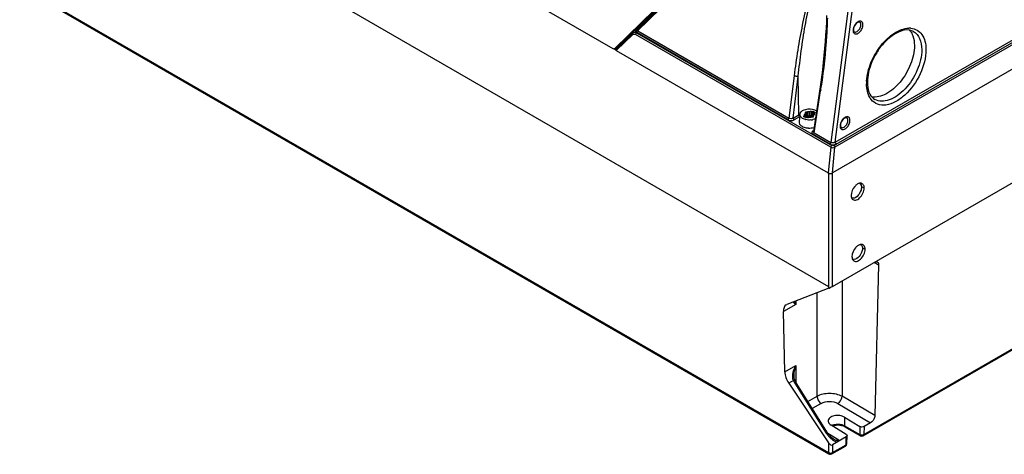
# Model space of a CAD drawing. Header units: inches. Extents: x 0 to 82.7, y 0 to 58.5.
# Tile 28 of 66: x 70 to 76.6, y 14.3 to 17.1. Entities that reach past the tile are written whole.
import ezdxf

# ---------------------------------------------------------------- set-up
doc = ezdxf.new("R2010")
doc.units = ezdxf.units.IN
doc.header["$LTSCALE"] = 4.547244
doc.header["$MEASUREMENT"] = 0
doc.layers.get('0').update_dxf_attribs({"linetype": 'CONTINUOUS'})

msp = doc.modelspace()

# ---------------------------------------------------------------- linework, layer by layer
at = {"color": 7, "linetype": 'CONTINUOUS'}
for p, q in [((69.5646, 19.4865), (73.9588, 16.9496)), ((69.5681, 18.7331), (75.3866, 15.3739)), ((75.4318, 16.329), (78.6943, 18.2126)), ((78.725, 18.1982), (75.4298, 16.2958)), ((75.4391, 16.3169), (78.7016, 18.2005)), ((78.7543, 18.0544), (75.4138, 16.1258)), ((73.9712, 16.9504), (74.7612, 17.7204)), ((74.7698, 17.723), (74.1008, 17.0709)), ((74.7767, 17.7159), (74.1067, 17.0628)), ((74.772, 17.7208), (74.1082, 17.0737)), ((74.1215, 17.0676), (74.7768, 17.7062)), ((69.6193, 17.6036), (75.3864, 14.274)), ((69.6234, 17.595), (75.3905, 14.2654)), ((75.527, 17.2851), (75.4036, 16.3275)), ((75.4318, 16.329), (75.5549, 17.2838)), ((74.0899, 17.0519), (73.979, 16.9438)), ((73.9814, 16.9365), (74.0899, 17.0423)), ((74.0925, 17.0627), (73.986, 16.959)), ((74.0952, 17.0611), (74.0461, 17.0133)), ((74.0947, 17.0555), (74.0926, 17.0542)), ((74.1052, 17.0616), (74.0946, 17.0555)), ((74.1025, 17.0722), (74.1008, 17.071)), ((74.1051, 17.0616), (74.1051, 17.0616)), ((74.1051, 17.0616), (74.1056, 17.0616)), ((75.4021, 16.2967), (74.1085, 17.0435)), ((74.1154, 17.0542), (74.1133, 17.0526)), ((74.1175, 17.0554), (74.1154, 17.0542)), ((74.1154, 17.0542), (75.4089, 16.3073)), ((75.1184, 16.4776), (74.1175, 17.0554)), ((74.1214, 17.0662), (74.1215, 17.0676)), ((74.1244, 17.0661), (75.1252, 16.4883)), ((75.5508, 17.0805), (75.5498, 17.0739)), ((75.5542, 17.0532), (75.5567, 17.0504)), ((73.992, 16.9645), (73.9962, 16.962)), ((74.0133, 16.9852), (74.0184, 16.9823)), ((74.0461, 17.0133), (74.0436, 17.0148)), ((73.9772, 16.9407), (73.9649, 16.9478)), ((73.9685, 16.9477), (73.978, 16.9422)), ((73.986, 16.959), (73.9694, 16.949)), ((73.9814, 16.9365), (75.386, 16.1256)), ((73.9833, 16.9558), (73.9883, 16.9529)), ((73.9843, 16.9577), (73.986, 16.959)), ((75.1594, 16.7697), (75.1252, 16.4883)), ((75.1533, 16.4897), (75.187, 16.7671)), ((75.1909, 16.5114), (75.187, 16.7671)), ((75.3339, 16.7127), (75.2868, 16.4012)), ((75.2924, 16.3918), (75.3343, 16.6687)), ((75.3354, 16.6758), (75.3343, 16.6687)), ((75.1533, 16.4897), (75.1909, 16.5114)), ((75.1967, 16.5108), (75.1918, 16.4657)), ((75.1977, 16.5183), (75.1991, 16.5224)), ((75.2302, 16.5153), (75.2255, 16.51)), ((75.2255, 16.51), (75.2255, 16.5084)), ((75.2302, 16.5056), (75.2302, 16.5153)), ((75.2328, 16.5259), (75.2323, 16.5199)), ((75.2323, 16.5199), (75.2323, 16.4932)), ((75.2488, 16.5294), (75.2384, 16.5291)), ((75.2384, 16.5291), (75.2384, 16.5024)), ((75.2488, 16.5027), (75.2488, 16.5294)), ((75.2659, 16.5333), (75.2567, 16.5306)), ((75.2567, 16.5306), (75.2567, 16.5039)), ((75.2567, 16.5039), (75.2659, 16.5067)), ((75.2659, 16.5067), (75.2656, 16.4958)), ((75.2659, 16.5067), (75.2659, 16.5333)), ((75.2735, 16.5322), (75.276, 16.53)), ((75.2735, 16.5322), (75.2735, 16.5055)), ((75.276, 16.53), (75.2846, 16.535)), ((75.276, 16.53), (75.276, 16.5033)), ((75.2846, 16.535), (75.2986, 16.5269)), ((75.2846, 16.497), (75.2846, 16.535)), ((75.2884, 16.5003), (75.2889, 16.5062)), ((75.2986, 16.5269), (75.2899, 16.5219)), ((75.2899, 16.5219), (75.2937, 16.5205)), ((75.2899, 16.5219), (75.2899, 16.5108)), ((75.291, 16.5108), (75.2957, 16.5161)), ((75.2937, 16.5138), (75.2937, 16.5205)), ((75.1953, 16.498), (75.1603, 16.4778)), ((75.2214, 16.4842), (75.2156, 16.4871)), ((75.2226, 16.4992), (75.2313, 16.5042)), ((75.2365, 16.4911), (75.2226, 16.4992)), ((75.2313, 16.5042), (75.2275, 16.5056)), ((75.2313, 16.5042), (75.2313, 16.4942)), ((75.2323, 16.4932), (75.2327, 16.4983)), ((75.233, 16.4971), (75.2334, 16.4949)), ((75.2452, 16.4961), (75.2365, 16.4911)), ((75.2384, 16.5024), (75.2488, 16.5027)), ((75.2385, 16.5004), (75.2384, 16.5024)), ((75.2476, 16.494), (75.2452, 16.4961)), ((75.2549, 16.5036), (75.2561, 16.5042)), ((75.2553, 16.4928), (75.2645, 16.4955)), ((75.2724, 16.4967), (75.2828, 16.497)), ((75.2729, 16.4992), (75.2735, 16.5036)), ((75.2735, 16.5055), (75.276, 16.5033)), ((75.2735, 16.5036), (75.2735, 16.5055)), ((75.2759, 16.5012), (75.275, 16.4968)), ((75.276, 16.5033), (75.2759, 16.5012)), ((75.4647, 16.4472), (75.4637, 16.4405)), ((75.3968, 16.3169), (75.2855, 16.3811)), ((75.2924, 16.3918), (75.4036, 16.3275)), ((75.4681, 16.4198), (75.4706, 16.417)), ((75.4229, 16.3074), (75.4398, 16.3173)), ((75.4021, 16.2967), (75.386, 16.1256)), ((75.4138, 16.1258), (75.4298, 16.2958)), ((75.3864, 16.1256), (75.3864, 15.374)), ((75.4143, 15.374), (76.7887, 16.1675)), ((75.4143, 15.374), (75.4143, 16.1258)), ((75.6053, 16.0378), (75.6057, 16.032)), ((75.6238, 16.0267), (75.6057, 16.032)), ((75.5419, 15.9565), (75.5443, 15.9531)), ((75.6114, 15.6325), (75.6119, 15.6267)), ((75.6299, 15.6214), (75.6119, 15.6267)), ((75.5479, 15.5511), (75.5503, 15.5477)), ((75.6907, 15.5328), (75.7184, 15.5182)), ((75.7184, 15.5182), (75.695, 14.5186)), ((75.4769, 15.4101), (75.4769, 14.6467)), ((75.3901, 15.362), (75.1115, 15.2541)), ((75.3113, 14.6475), (75.3113, 15.3314)), ((75.1702, 15.2768), (75.1702, 15.2551)), ((75.1702, 15.2551), (75.0881, 15.2077)), ((75.0973, 14.8077), (75.0881, 15.2077)), ((75.1071, 15.2519), (75.1115, 15.2541)), ((75.6177, 14.3852), (76.7595, 15.0444)), ((75.6218, 14.3938), (76.7633, 15.0529)), ((75.0973, 14.8077), (75.1702, 14.8498)), ((75.1702, 14.8498), (75.1702, 14.7392)), ((75.155, 14.7508), (75.1235, 14.7326)), ((75.1587, 14.7834), (75.1587, 14.7835)), ((75.1235, 14.7326), (75.3864, 14.3381)), ((75.1645, 14.7325), (75.3728, 14.4025)), ((75.3809, 14.4052), (75.1722, 14.7358)), ((75.2502, 14.6122), (75.3113, 14.6475)), ((75.695, 14.5186), (75.4769, 14.6467)), ((75.3384, 14.5997), (75.2796, 14.5657)), ((75.4488, 14.5986), (75.6664, 14.4708)), ((75.4943, 14.5074), (75.5952, 14.4462)), ((75.4943, 14.5074), (75.4943, 14.4518)), ((75.5047, 14.3939), (75.4038, 14.4552)), ((75.4943, 14.4518), (75.594, 14.3942)), ((75.598, 14.3852), (75.4984, 14.4428)), ((75.5952, 14.4462), (75.594, 14.3942)), ((75.623, 14.4457), (75.6218, 14.3938)), ((75.6664, 14.4708), (75.623, 14.4457)), ((75.4564, 14.3553), (75.3836, 14.4011)), ((75.5047, 14.3774), (75.4143, 14.3252)), ((75.5035, 14.3255), (75.5047, 14.3774)), ((75.5092, 14.3335), (75.5104, 14.3854)), ((75.6199, 14.3929), (75.6218, 14.3938)), ((75.3864, 14.3381), (75.3864, 14.274)), ((75.4102, 14.2654), (75.4994, 14.3169)), ((75.4143, 14.274), (75.5035, 14.3255)), ((75.4143, 14.3252), (75.4143, 14.274)), ((75.5035, 14.3255), (75.5052, 14.3266)), ((75.4123, 14.273), (75.4143, 14.274))]:
    msp.add_line(p, q, dxfattribs=at)
for points in [[(75.3741, 17.169), (75.373, 17.1292), (75.371, 17.0853), (75.3684, 17.0408), (75.3652, 16.9957), (75.3614, 16.9499), (75.3571, 16.9036), (75.3521, 16.8567), (75.3466, 16.8092), (75.3405, 16.7612), (75.3339, 16.7127)], [(74.0926, 17.0542), (74.0904, 17.0524), (74.0899, 17.0519)], [(74.1067, 17.0628), (74.1062, 17.0623), (74.1053, 17.0617)], [(74.1153, 17.0566), (74.1155, 17.0565), (74.1158, 17.0564), (74.116, 17.0563), (74.1163, 17.0561), (74.1165, 17.056), (74.1168, 17.0559), (74.117, 17.0557), (74.1173, 17.0556), (74.1175, 17.0554)], [(74.1244, 17.0661), (74.1241, 17.0663), (74.1238, 17.0664), (74.1235, 17.0666), (74.1231, 17.0668), (74.1228, 17.0669), (74.1225, 17.0671), (74.1222, 17.0673), (74.1219, 17.0674), (74.1215, 17.0676)], [(73.9843, 16.9576), (73.9851, 16.9581), (73.987, 16.9596), (73.9872, 16.9598)], [(75.1593, 14.7713), (75.1588, 14.7778), (75.1587, 14.7834)], [(75.1616, 14.759), (75.1603, 14.765), (75.1593, 14.7713)], [(75.1643, 14.7511), (75.1634, 14.7534), (75.1616, 14.759)], [(75.1691, 14.7411), (75.1667, 14.7457), (75.1646, 14.7503), (75.1643, 14.7511)], [(75.1722, 14.7358), (75.1718, 14.7365), (75.1691, 14.7411)], [(75.395, 14.3863), (75.392, 14.3898), (75.3891, 14.3935), (75.3863, 14.3973), (75.3836, 14.4012), (75.3809, 14.4052)], [(75.4209, 14.3634), (75.4204, 14.3637), (75.4171, 14.3659), (75.4138, 14.3683), (75.4106, 14.3709), (75.4074, 14.3736), (75.4042, 14.3766), (75.4011, 14.3796), (75.398, 14.3829), (75.395, 14.3863)]]:
    msp.add_lwpolyline(points, dxfattribs=at)
for centre, radius, start, end in [((74.0994, 17.0692), 0.00978, 220.91153, 254.8201), ((74.1029, 17.0412), 0.0166, 107.13606, 119.94706), ((74.1179, 17.0513), 0.016, 131.89628, 134.18495), ((74.0995, 17.0692), 0.00984, 353.20442, 15.68228), ((74.1001, 17.0278), 0.0305, 59.94068, 66.22309), ((73.9468, 16.7328), 0.365, 62.51536, 62.8958), ((75.5968, 17.07), 0.0472, 175.32414, 180.3531), ((75.5606, 17.0662), 0.00623, 230.15945, 239.20768), ((75.9224, 16.9655), 0.1195, 84.73998, 91.55013), ((75.8487, 17.0046), 0.1012, 35.72113, 41.788), ((73.9836, 16.9635), 0.00511, 298.10518, 314.29182), ((75.9083, 16.7181), 0.2691, 178.69621, 180.42275), ((75.9258, 16.7177), 0.2866, 176.57435, 178.69242), ((75.8722, 16.7257), 0.2272, 180.38931, 184.67382), ((70.9226, 17.3369), 4.4621, 351.47947, 351.79406), ((75.7599, 16.6835), 0.1146, 211.72509, 218.68546), ((75.24, 16.4262), 0.0983, 115.89414, 119.95155), ((75.219, 16.513), 0.022, 165.88484, 173.84779), ((75.2578, 16.5693), 0.0927, 255.05082, 257.17572), ((75.4613, 16.504), 0.2047, 180.02736, 180.76666), ((75.56, 16.5055), 0.3034, 180.78386, 182.30362), ((75.261, 16.5814), 0.105, 275.00813, 278.94372), ((75.2232, 16.5079), 0.0505, 347.2445, 350.12476), ((75.262, 16.5752), 0.0987, 278.94464, 283.05823), ((75.5107, 16.4367), 0.0472, 175.32414, 180.3531), ((75.2445, 16.4916), 0.0652, 240.00625, 241.36906), ((75.2477, 16.4977), 0.0721, 241.41638, 245.69018), ((75.2604, 16.54), 0.1165, 263.28159, 267.16142), ((75.4745, 16.4328), 0.00623, 230.15945, 239.20768), ((75.549, 15.9779), 0.0195, 241.8303, 253.19038), ((75.555, 15.5725), 0.0195, 241.79188, 253.19136), ((75.311, 15.5458), 0.2001, 293.27795, 294.22518), ((75.2572, 14.7925), 0.1104, 202.22593, 203.40226), ((75.2637, 14.7954), 0.1175, 203.42248, 210.12472), ((75.2685, 14.7982), 0.1231, 210.11572, 212.27359), ((75.439, 14.3899), 0.0712, 111.85085, 116.89842), ((75.527, 14.4997), 0.1823, 212.22494, 220.33313), ((75.5122, 14.487), 0.1628, 220.31898, 226.20988), ((75.6078, 14.4022), 0.0196, 240.00299, 245.50985), ((75.6079, 14.4022), 0.0196, 293.47553, 299.98194), ((75.4897, 14.334), 0.0196, 351.76798, 358.66505), ((75.4004, 14.2826), 0.0198, 240.03216, 252.31301), ((75.4004, 14.2824), 0.0196, 293.48096, 299.98198)]:
    msp.add_arc(centre, radius, start, end, dxfattribs=at)
for centre, major_axis, ratio, start_param, end_param in [((74.0382, 17.0097), (0.0115, -0.0015), 0.509495, 0.555525, 0.887178), ((73.9612, 16.967), (-0.0067, 0.0187), 0.66428, 2.474606, 3.434537), ((73.9893, 16.9401), (0.0115, -0.0015), 0.509495, 2.76798, 4.028771), ((75.4, 16.1339), (0.0198, 0.0002), 0.582116, 3.917836, 5.480221), ((75.1577, 15.1675), (-0.0511, 0.0841), 0.562051, -0.010976, 0.772996), ((75.1669, 14.7675), (-0.0511, 0.0841), 0.562051, 0.772972, 1.645637), ((75.4003, 14.3461), (-0.0148, 0.0203), 0.637256, 1.50273, 3.072841)]:
    msp.add_ellipse(centre, major_axis=major_axis, ratio=ratio, start_param=start_param, end_param=end_param, dxfattribs=at)
for points, knots in [([(75.3085, 17.4113), (75.2948, 17.39), (75.2752, 17.3412), (75.2431, 17.2393), (75.2121, 17.1046), (75.182, 16.9389), (75.1663, 16.8265), (75.1594, 16.7697)], [0, 0, 0, 0, 0.115064, 0.235992, 0.485277, 0.740466, 1, 1, 1, 1]), ([(75.187, 16.7671), (75.1927, 16.8233), (75.2058, 16.9346), (75.231, 17.0992), (75.2574, 17.2334), (75.2849, 17.336), (75.3018, 17.3855), (75.3139, 17.4077)], [0, 0, 0, 0, 0.258398, 0.513058, 0.762554, 0.883989, 1, 1, 1, 1]), ([(75.3798, 17.1514), (75.3788, 17.113), (75.3715, 16.962), (75.3551, 16.8116), (75.339, 16.7001)], [0, 0, 0, 0, 0.254429, 1, 1, 1, 1]), ([(75.5855, 17.1247), (75.5826, 17.1238), (75.5692, 17.1164), (75.5602, 17.1027), (75.556, 17.0914)], [0, 0, 0, 0, 0.198569, 1, 1, 1, 1]), ([(75.5567, 17.0504), (75.5609, 17.0465), (75.5766, 17.0445), (75.5957, 17.0591), (75.6107, 17.0806), (75.6156, 17.099), (75.6155, 17.1078)], [0, 0, 0, 0, 0.179235, 0.425394, 0.722021, 1, 1, 1, 1]), ([(75.6155, 17.1078), (75.6155, 17.1132), (75.614, 17.1237), (75.5946, 17.1372), (75.5776, 17.1251), (75.5699, 17.1169)], [0, 0, 0, 0, 0.256254, 0.464359, 1, 1, 1, 1]), ([(75.5762, 17.0626), (75.5798, 17.0648), (75.5933, 17.0763), (75.6018, 17.0943), (75.6017, 17.1076)], [0, 0, 0, 0, 0.240887, 1, 1, 1, 1]), ([(75.5936, 17.1247), (75.5932, 17.125), (75.5906, 17.126), (75.5876, 17.1254), (75.5855, 17.1247)], [0, 0, 0, 0, 0.176836, 1, 1, 1, 1]), ([(75.6017, 17.1076), (75.6017, 17.1096), (75.6012, 17.1159), (75.5977, 17.1226), (75.5936, 17.1247)], [0, 0, 0, 0, 0.295139, 1, 1, 1, 1]), ([(75.95, 17.0629), (75.8905, 17.0967), (75.7784, 17.0231), (75.7101, 16.9311), (75.6631, 16.8437), (75.6446, 16.7711), (75.645, 16.7242)], [0, 0, 0, 0, 0.411103, 0.563216, 0.718443, 1, 1, 1, 1]), ([(74.092, 17.0628), (74.0918, 17.0631), (74.0929, 17.0645), (74.0936, 17.0652), (74.0943, 17.0658)], [0, 0, 0, 0, 0.289967, 1, 1, 1, 1]), ([(74.0969, 17.0598), (74.0974, 17.0596), (74.0984, 17.0594), (74.0995, 17.0594), (74.1, 17.0594)], [0, 0, 0, 0, 0.499444, 1, 1, 1, 1]), ([(74.1056, 17.0616), (74.1059, 17.0615), (74.1085, 17.0603), (74.1109, 17.0589), (74.1131, 17.0577)], [0, 0, 0, 0, 0.120257, 1, 1, 1, 1]), ([(74.1215, 17.0676), (74.12, 17.0676), (74.1149, 17.0675), (74.1098, 17.0656), (74.1072, 17.0633)], [0, 0, 0, 0, 0.312194, 1, 1, 1, 1]), ([(75.5497, 17.0698), (75.5497, 17.0681), (75.55, 17.0624), (75.5518, 17.0566), (75.5542, 17.0532)], [0, 0, 0, 0, 0.278392, 1, 1, 1, 1]), ([(75.556, 17.0914), (75.5544, 17.087), (75.5528, 17.0811), (75.5525, 17.0751), (75.5525, 17.0738)], [0, 0, 0, 0, 0.775633, 1, 1, 1, 1]), ([(75.5525, 17.0738), (75.5525, 17.0722), (75.5529, 17.0679), (75.5544, 17.0632), (75.5566, 17.0614)], [0, 0, 0, 0, 0.348626, 1, 1, 1, 1]), ([(75.6397, 16.7348), (75.6422, 16.7763), (75.6645, 16.8611), (75.7295, 16.9716), (75.8149, 17.0546), (75.8866, 17.0841), (75.9192, 17.085)], [0, 0, 0, 0, 0.260331, 0.539281, 0.795529, 1, 1, 1, 1]), ([(75.9334, 17.0845), (75.9476, 17.0832), (75.9762, 17.0747), (76.0095, 17.0428), (76.0292, 16.9969), (76.033, 16.9621), (76.0331, 16.9436)], [0, 0, 0, 0, 0.226342, 0.453265, 0.706682, 1, 1, 1, 1]), ([(75.9385, 17.0515), (75.9414, 17.0459), (75.9527, 17.0206), (75.9564, 16.9924), (75.9566, 16.9711)], [0, 0, 0, 0, 0.228263, 1, 1, 1, 1]), ([(75.95, 17.0629), (75.9678, 17.0528), (75.9986, 17.0149), (76.0051, 16.9684), (76.0053, 16.9434)], [0, 0, 0, 0, 0.449846, 1, 1, 1, 1]), ([(75.9566, 16.9711), (75.9569, 16.9289), (75.9362, 16.8406), (75.8693, 16.7278), (75.7809, 16.646), (75.7045, 16.6241), (75.6735, 16.6301)], [0, 0, 0, 0, 0.261895, 0.547259, 0.804006, 1, 1, 1, 1]), ([(76.0331, 16.9436), (76.0335, 16.8887), (76.0019, 16.7759), (75.9205, 16.6597), (75.8349, 16.5959), (75.772, 16.5722), (75.712, 16.5756), (75.6814, 16.5983), (75.6704, 16.6119)], [0, 0, 0, 0, 0.279411, 0.575474, 0.706433, 0.817568, 0.91127, 1, 1, 1, 1]), ([(76.0053, 16.9434), (76.0056, 16.8972), (75.981, 16.8012), (75.9158, 16.6992), (75.846, 16.6368), (75.7927, 16.6075), (75.7402, 16.597), (75.7076, 16.6052), (75.6945, 16.6126)], [0, 0, 0, 0, 0.269888, 0.560744, 0.694661, 0.812324, 0.912319, 1, 1, 1, 1]), ([(75.187, 16.7671), (75.185, 16.7664), (75.1758, 16.7646), (75.1657, 16.7662), (75.1594, 16.7697)], [0, 0, 0, 0, 0.229599, 1, 1, 1, 1]), ([(75.6497, 16.6501), (75.648, 16.6551), (75.6417, 16.6765), (75.6393, 16.699), (75.6392, 16.7162)], [0, 0, 0, 0, 0.234055, 1, 1, 1, 1]), ([(75.6457, 16.7072), (75.6474, 16.6867), (75.6552, 16.6499), (75.6806, 16.6205), (75.6945, 16.6126)], [0, 0, 0, 0, 0.562225, 1, 1, 1, 1]), ([(75.3343, 16.6687), (75.3334, 16.6692), (75.3307, 16.6711), (75.3282, 16.6745), (75.3286, 16.6768)], [0, 0, 0, 0, 0.318437, 1, 1, 1, 1]), ([(75.2156, 16.4871), (75.2127, 16.4888), (75.2031, 16.4952), (75.1963, 16.5072), (75.1972, 16.5153)], [0, 0, 0, 0, 0.298517, 1, 1, 1, 1]), ([(75.1991, 16.5224), (75.2054, 16.5361), (75.2413, 16.5526), (75.2758, 16.5507), (75.2937, 16.5444)], [0, 0, 0, 0, 0.442174, 1, 1, 1, 1]), ([(75.2246, 16.5084), (75.2245, 16.508), (75.2249, 16.5065), (75.2265, 16.5066), (75.2273, 16.5067)], [0, 0, 0, 0, 0.364932, 1, 1, 1, 1]), ([(75.2255, 16.51), (75.2253, 16.5098), (75.2249, 16.5093), (75.2247, 16.5087), (75.2246, 16.5084)], [0, 0, 0, 0, 0.502473, 1, 1, 1, 1]), ([(75.2384, 16.5291), (75.2372, 16.529), (75.2357, 16.529), (75.2334, 16.5277), (75.234, 16.5268), (75.2344, 16.5265)], [0, 0, 0, 0, 0.598561, 0.795234, 1, 1, 1, 1]), ([(75.2889, 16.5062), (75.2889, 16.5068), (75.289, 16.5078), (75.2895, 16.5089), (75.2899, 16.5093)], [0, 0, 0, 0, 0.486718, 1, 1, 1, 1]), ([(75.2899, 16.5093), (75.2901, 16.5095), (75.2906, 16.51), (75.2912, 16.5103), (75.2915, 16.5105)], [0, 0, 0, 0, 0.456486, 1, 1, 1, 1]), ([(75.2966, 16.5177), (75.2967, 16.5181), (75.2962, 16.5196), (75.2947, 16.5195), (75.2939, 16.5194)], [0, 0, 0, 0, 0.364932, 1, 1, 1, 1]), ([(75.2957, 16.5161), (75.2959, 16.5163), (75.2963, 16.5168), (75.2965, 16.5174), (75.2966, 16.5177)], [0, 0, 0, 0, 0.502473, 1, 1, 1, 1]), ([(75.1918, 16.4657), (75.1912, 16.46), (75.1953, 16.4467), (75.2058, 16.4386), (75.2119, 16.4351)], [0, 0, 0, 0, 0.447664, 1, 1, 1, 1]), ([(75.2328, 16.4992), (75.2329, 16.5004), (75.2348, 16.5024), (75.2368, 16.5018), (75.2374, 16.5016)], [0, 0, 0, 0, 0.653218, 1, 1, 1, 1]), ([(75.2828, 16.497), (75.284, 16.4971), (75.2855, 16.4971), (75.2878, 16.4984), (75.2871, 16.4993), (75.2868, 16.4996)], [0, 0, 0, 0, 0.598561, 0.795234, 1, 1, 1, 1]), ([(75.4699, 16.458), (75.4683, 16.4537), (75.4667, 16.4478), (75.4664, 16.4418), (75.4664, 16.4404)], [0, 0, 0, 0, 0.775633, 1, 1, 1, 1]), ([(75.4664, 16.4404), (75.4664, 16.4389), (75.4668, 16.4346), (75.4683, 16.4299), (75.4705, 16.428)], [0, 0, 0, 0, 0.348626, 1, 1, 1, 1]), ([(75.4994, 16.4914), (75.4965, 16.4904), (75.4831, 16.483), (75.4741, 16.4694), (75.4699, 16.458)], [0, 0, 0, 0, 0.198569, 1, 1, 1, 1]), ([(75.4706, 16.417), (75.4748, 16.4132), (75.4905, 16.4111), (75.5096, 16.4257), (75.5246, 16.4473), (75.5295, 16.4656), (75.5294, 16.4744)], [0, 0, 0, 0, 0.179235, 0.425394, 0.722021, 1, 1, 1, 1]), ([(75.5294, 16.4744), (75.5294, 16.4798), (75.5279, 16.4904), (75.5084, 16.5039), (75.4915, 16.4918), (75.4838, 16.4836)], [0, 0, 0, 0, 0.256254, 0.464359, 1, 1, 1, 1]), ([(75.4901, 16.4293), (75.4937, 16.4314), (75.5072, 16.4429), (75.5157, 16.4609), (75.5156, 16.4743)], [0, 0, 0, 0, 0.240887, 1, 1, 1, 1]), ([(75.5075, 16.4914), (75.5071, 16.4916), (75.5045, 16.4926), (75.5015, 16.4921), (75.4994, 16.4914)], [0, 0, 0, 0, 0.176836, 1, 1, 1, 1]), ([(75.5156, 16.4743), (75.5156, 16.4762), (75.5151, 16.4826), (75.5116, 16.4892), (75.5075, 16.4914)], [0, 0, 0, 0, 0.295139, 1, 1, 1, 1]), ([(75.2772, 16.3909), (75.2779, 16.3879), (75.2809, 16.3841), (75.2844, 16.3817), (75.2855, 16.3811)], [0, 0, 0, 0, 0.712542, 1, 1, 1, 1]), ([(75.4636, 16.4364), (75.4636, 16.4348), (75.4639, 16.429), (75.4657, 16.4232), (75.4681, 16.4198)], [0, 0, 0, 0, 0.278392, 1, 1, 1, 1]), ([(75.3968, 16.3169), (75.4064, 16.3113), (75.4229, 16.3106), (75.4367, 16.3155), (75.4398, 16.3173)], [0, 0, 0, 0, 0.759212, 1, 1, 1, 1]), ([(75.5772, 16.0508), (75.5713, 16.047), (75.55, 16.0277), (75.5366, 15.9983), (75.5369, 15.9766)], [0, 0, 0, 0, 0.243287, 1, 1, 1, 1]), ([(75.6027, 16.0578), (75.6007, 16.0581), (75.5917, 16.0583), (75.5831, 16.0545), (75.5772, 16.0508)], [0, 0, 0, 0, 0.222074, 1, 1, 1, 1]), ([(75.5935, 16.0579), (75.5984, 16.0551), (75.6034, 16.0477), (75.605, 16.04), (75.6053, 16.0378)], [0, 0, 0, 0, 0.714683, 1, 1, 1, 1]), ([(75.6238, 16.0267), (75.6237, 16.0341), (75.6213, 16.0484), (75.6086, 16.0569), (75.6027, 16.0578)], [0, 0, 0, 0, 0.550607, 1, 1, 1, 1]), ([(75.6057, 16.032), (75.6059, 16.0227), (75.5994, 15.9911), (75.5665, 15.9522), (75.5433, 15.9592)], [0, 0, 0, 0, 0.278479, 1, 1, 1, 1]), ([(75.5443, 15.9531), (75.5492, 15.9473), (75.57, 15.9416), (75.5968, 15.9608), (75.6172, 15.9896), (75.624, 16.0146), (75.6238, 16.0267)], [0, 0, 0, 0, 0.178631, 0.420492, 0.718393, 1, 1, 1, 1]), ([(75.5369, 15.9766), (75.537, 15.9747), (75.5374, 15.9678), (75.5393, 15.9608), (75.5419, 15.9565)], [0, 0, 0, 0, 0.274589, 1, 1, 1, 1]), ([(75.5833, 15.6455), (75.5774, 15.6417), (75.556, 15.6224), (75.5426, 15.593), (75.5429, 15.5712)], [0, 0, 0, 0, 0.243287, 1, 1, 1, 1]), ([(75.6119, 15.6267), (75.612, 15.6174), (75.6056, 15.5857), (75.5726, 15.5468), (75.5494, 15.5538)], [0, 0, 0, 0, 0.278479, 1, 1, 1, 1]), ([(75.5503, 15.5477), (75.5552, 15.5418), (75.5761, 15.5362), (75.6029, 15.5554), (75.6233, 15.5843), (75.6301, 15.6093), (75.6299, 15.6214)], [0, 0, 0, 0, 0.178631, 0.420492, 0.718393, 1, 1, 1, 1]), ([(75.6088, 15.6526), (75.6068, 15.6529), (75.5978, 15.653), (75.5891, 15.6493), (75.5833, 15.6455)], [0, 0, 0, 0, 0.222074, 1, 1, 1, 1]), ([(75.5996, 15.6526), (75.6045, 15.6498), (75.6095, 15.6425), (75.6111, 15.6348), (75.6114, 15.6325)], [0, 0, 0, 0, 0.714684, 1, 1, 1, 1]), ([(75.6299, 15.6214), (75.6298, 15.6288), (75.6274, 15.6431), (75.6148, 15.6517), (75.6088, 15.6526)], [0, 0, 0, 0, 0.550607, 1, 1, 1, 1]), ([(75.5429, 15.5712), (75.543, 15.5693), (75.5434, 15.5624), (75.5453, 15.5554), (75.5479, 15.5511)], [0, 0, 0, 0, 0.274589, 1, 1, 1, 1]), ([(75.6913, 15.5339), (75.693, 15.5349), (75.6988, 15.5377), (75.7063, 15.5384), (75.7103, 15.5362)], [0, 0, 0, 0, 0.296333, 1, 1, 1, 1]), ([(75.7103, 15.5362), (75.7116, 15.5355), (75.7171, 15.5312), (75.7185, 15.5235), (75.7184, 15.5182)], [0, 0, 0, 0, 0.220073, 1, 1, 1, 1]), ([(75.1531, 15.2702), (75.1541, 15.2691), (75.1593, 15.2636), (75.1653, 15.2589), (75.1702, 15.2551)], [0, 0, 0, 0, 0.191792, 1, 1, 1, 1]), ([(75.155, 14.7508), (75.1571, 14.7513), (75.1597, 14.7519), (75.1639, 14.752), (75.1643, 14.7511)], [0, 0, 0, 0, 0.689505, 1, 1, 1, 1]), ([(75.1722, 14.7358), (75.1718, 14.7365), (75.1682, 14.734), (75.1663, 14.7334), (75.1645, 14.7325)], [0, 0, 0, 0, 0.273596, 1, 1, 1, 1]), ([(75.3113, 14.6475), (75.3358, 14.6616), (75.3941, 14.6727), (75.4522, 14.6609), (75.4769, 14.6467)], [0, 0, 0, 0, 0.497776, 1, 1, 1, 1]), ([(75.3113, 14.6475), (75.3113, 14.643), (75.3146, 14.6245), (75.3263, 14.6071), (75.3384, 14.5997)], [0, 0, 0, 0, 0.239771, 1, 1, 1, 1]), ([(75.4488, 14.5986), (75.4527, 14.601), (75.4671, 14.6134), (75.4765, 14.6323), (75.4769, 14.6467)], [0, 0, 0, 0, 0.240192, 1, 1, 1, 1]), ([(75.3384, 14.5997), (75.3547, 14.6091), (75.3937, 14.6164), (75.4324, 14.6083), (75.4488, 14.5986)], [0, 0, 0, 0, 0.497254, 1, 1, 1, 1]), ([(75.4943, 14.5074), (75.4845, 14.5134), (75.4608, 14.5204), (75.426, 14.5189), (75.3964, 14.5078), (75.3851, 14.4901), (75.3851, 14.4823)], [0, 0, 0, 0, 0.27225, 0.564091, 0.814508, 1, 1, 1, 1]), ([(75.695, 14.5186), (75.6949, 14.5141), (75.6911, 14.4954), (75.6789, 14.478), (75.6664, 14.4708)], [0, 0, 0, 0, 0.23893, 1, 1, 1, 1]), ([(75.3851, 14.4823), (75.3851, 14.4798), (75.387, 14.4684), (75.3963, 14.4597), (75.4038, 14.4552)], [0, 0, 0, 0, 0.221901, 1, 1, 1, 1]), ([(75.3728, 14.4025), (75.3746, 14.4035), (75.3766, 14.404), (75.3801, 14.4065), (75.3805, 14.4058)], [0, 0, 0, 0, 0.725701, 1, 1, 1, 1]), ([(75.4564, 14.3553), (75.4554, 14.3516), (75.4516, 14.3471), (75.4471, 14.3442), (75.4458, 14.3434)], [0, 0, 0, 0, 0.716137, 1, 1, 1, 1])]:
    msp.add_open_spline(points, degree=3, knots=knots, dxfattribs=at)
for points in [[(75.5564, 17.0972), (75.5539, 17.0919), (75.5519, 17.0863), (75.5508, 17.0805)], [(75.5699, 17.1169), (75.5644, 17.1112), (75.5599, 17.1044), (75.5564, 17.0972)], [(74.0899, 17.0423), (74.0882, 17.045), (74.0876, 17.0496), (74.0899, 17.0519)], [(74.0899, 17.0423), (74.0924, 17.0447), (74.0961, 17.0462), (74.0996, 17.0462)], [(74.0943, 17.0658), (74.0963, 17.0677), (74.0985, 17.0693), (74.1008, 17.0709)], [(74.0981, 17.057), (74.0998, 17.0576), (74.1017, 17.0578), (74.1035, 17.0578)], [(74.0996, 17.0462), (74.1011, 17.0462), (74.1026, 17.0459), (74.104, 17.0455)], [(74.1035, 17.0578), (74.1066, 17.0577), (74.1096, 17.0569), (74.1124, 17.0557)], [(74.104, 17.0455), (74.1056, 17.045), (74.1071, 17.0444), (74.1085, 17.0435)], [(74.1089, 17.0719), (74.1085, 17.0735), (74.1076, 17.075), (74.1065, 17.0761)], [(74.1073, 17.0633), (74.1083, 17.0647), (74.109, 17.0664), (74.1092, 17.0681)], [(74.1133, 17.0526), (74.1108, 17.0503), (74.109, 17.0469), (74.1085, 17.0435)], [(74.1153, 17.0566), (74.1185, 17.0586), (74.1207, 17.0624), (74.1214, 17.0662)], [(74.1244, 17.0661), (74.1238, 17.0619), (74.1212, 17.0575), (74.1175, 17.0554)], [(75.5574, 17.0608), (75.56, 17.0593), (75.5633, 17.0588), (75.5662, 17.0591)], [(75.5662, 17.0591), (75.5697, 17.0595), (75.5731, 17.0609), (75.5762, 17.0626)], [(75.9308, 17.0637), (75.9336, 17.0598), (75.9362, 17.0557), (75.9385, 17.0515)], [(75.6624, 16.6233), (75.6572, 16.6317), (75.653, 16.6408), (75.6497, 16.6501)], [(75.1956, 16.5012), (75.1929, 16.5038), (75.1909, 16.5076), (75.1909, 16.5114)], [(75.2323, 16.5199), (75.2321, 16.5182), (75.2312, 16.5164), (75.2297, 16.5157)], [(75.2567, 16.5306), (75.2542, 16.5299), (75.2515, 16.5293), (75.249, 16.5298)], [(75.2659, 16.5067), (75.2678, 16.5072), (75.2721, 16.5075), (75.2718, 16.5056)], [(75.2735, 16.5322), (75.2721, 16.5335), (75.2689, 16.5344), (75.2677, 16.5329)], [(75.2937, 16.5444), (75.2978, 16.5429), (75.3018, 16.5412), (75.3055, 16.539)], [(75.1184, 16.4776), (75.122, 16.4797), (75.1247, 16.4841), (75.1252, 16.4883)], [(75.1184, 16.4776), (75.1305, 16.4706), (75.1482, 16.4708), (75.1603, 16.4778)], [(75.1533, 16.4897), (75.1456, 16.4845), (75.1333, 16.4835), (75.1252, 16.4883)], [(75.1533, 16.4897), (75.1534, 16.4851), (75.1563, 16.4801), (75.1603, 16.4778)], [(75.2339, 16.4797), (75.2296, 16.4809), (75.2254, 16.4824), (75.2214, 16.4842)], [(75.2702, 16.4768), (75.2592, 16.4758), (75.248, 16.4765), (75.2373, 16.4789)], [(75.2401, 16.4932), (75.2393, 16.4955), (75.2387, 16.498), (75.2385, 16.5004)], [(75.2476, 16.494), (75.2491, 16.4926), (75.2523, 16.4917), (75.2535, 16.4932)], [(75.2488, 16.5027), (75.2508, 16.5028), (75.253, 16.5028), (75.2549, 16.5036)], [(75.2488, 16.5027), (75.2488, 16.4994), (75.2493, 16.496), (75.2501, 16.4927)], [(75.2645, 16.4955), (75.267, 16.4962), (75.2696, 16.4969), (75.2721, 16.4963)], [(75.2995, 16.484), (75.2946, 16.4819), (75.2895, 16.4802), (75.2843, 16.479)], [(75.4703, 16.4639), (75.4678, 16.4586), (75.4658, 16.4529), (75.4647, 16.4472)], [(75.4838, 16.4836), (75.4783, 16.4778), (75.4737, 16.471), (75.4703, 16.4639)], [(75.218, 16.4319), (75.2271, 16.4279), (75.2369, 16.4254), (75.2468, 16.4243)], [(75.2547, 16.4236), (75.2668, 16.423), (75.2792, 16.4242), (75.2909, 16.4275)], [(75.281, 16.4017), (75.2783, 16.399), (75.2764, 16.3946), (75.2772, 16.3909)], [(75.2858, 16.4053), (75.2841, 16.4043), (75.2824, 16.4031), (75.281, 16.4017)], [(75.2924, 16.3918), (75.2918, 16.3876), (75.2892, 16.3832), (75.2855, 16.3811)], [(75.2924, 16.3918), (75.2892, 16.3936), (75.2863, 16.3975), (75.2868, 16.4011)], [(75.4713, 16.4275), (75.4739, 16.4259), (75.4772, 16.4254), (75.4801, 16.4257)], [(75.4801, 16.4257), (75.4836, 16.4261), (75.487, 16.4275), (75.4901, 16.4293)], [(75.3968, 16.3169), (75.4004, 16.319), (75.4031, 16.3233), (75.4036, 16.3275)], [(75.4318, 16.329), (75.424, 16.3238), (75.4118, 16.3228), (75.4036, 16.3275)], [(75.4318, 16.329), (75.4319, 16.3244), (75.4349, 16.3192), (75.439, 16.3169)], [(75.4021, 16.2967), (75.4027, 16.3009), (75.4053, 16.3052), (75.4089, 16.3073)], [(75.4021, 16.2967), (75.4102, 16.2923), (75.4215, 16.2918), (75.4298, 16.2958)], [(75.4229, 16.3074), (75.4188, 16.3051), (75.413, 16.305), (75.4089, 16.3073)], [(75.4229, 16.3074), (75.4268, 16.3051), (75.4296, 16.3003), (75.4298, 16.2958)], [(75.3901, 15.362), (75.3893, 15.366), (75.3893, 15.3707), (75.3866, 15.3739)], [(75.4143, 15.374), (75.4074, 15.37), (75.4003, 15.3665), (75.3931, 15.3633)], [(75.1702, 15.2551), (75.167, 15.261), (75.164, 15.2672), (75.1618, 15.2736)], [(75.1515, 14.7922), (75.154, 14.8122), (75.1609, 14.8318), (75.1702, 14.8498)], [(75.1587, 14.7835), (75.1586, 14.8059), (75.1631, 14.8285), (75.1702, 14.8498)], [(75.1508, 14.7716), (75.1504, 14.7784), (75.1507, 14.7853), (75.1515, 14.7922)], [(75.1519, 14.7626), (75.1514, 14.7656), (75.151, 14.7686), (75.1508, 14.7716)], [(75.155, 14.7508), (75.1536, 14.7546), (75.1526, 14.7586), (75.1519, 14.7626)], [(75.4125, 14.456), (75.4167, 14.4577), (75.4211, 14.459), (75.4256, 14.46)], [(75.4263, 14.4522), (75.4222, 14.4514), (75.418, 14.4503), (75.414, 14.449)], [(75.4256, 14.46), (75.442, 14.4638), (75.4599, 14.4635), (75.4761, 14.4591)], [(75.4736, 14.4518), (75.4582, 14.455), (75.4418, 14.4551), (75.4263, 14.4522)], [(75.4873, 14.4479), (75.4828, 14.4495), (75.4782, 14.4508), (75.4736, 14.4518)], [(75.4761, 14.4591), (75.4824, 14.4574), (75.4886, 14.4551), (75.4943, 14.4518)], [(75.4984, 14.4428), (75.4948, 14.4448), (75.4911, 14.4465), (75.4873, 14.4479)], [(75.4943, 14.4518), (75.4943, 14.4485), (75.4955, 14.4444), (75.4984, 14.4428)], [(75.623, 14.4457), (75.6149, 14.4411), (75.6031, 14.4413), (75.5952, 14.4462)], [(75.4107, 14.3599), (75.4068, 14.3629), (75.4031, 14.3661), (75.3995, 14.3695)], [(75.4458, 14.3434), (75.4329, 14.3451), (75.4209, 14.352), (75.4107, 14.3599)], [(75.4564, 14.3553), (75.446, 14.3492), (75.4312, 14.3569), (75.4209, 14.3634)], [(75.5047, 14.3939), (75.5076, 14.3921), (75.5105, 14.3889), (75.5104, 14.3854)], [(75.5104, 14.3854), (75.5104, 14.3821), (75.5075, 14.3791), (75.5047, 14.3774)], [(75.598, 14.3852), (75.5952, 14.3869), (75.594, 14.391), (75.594, 14.3942)], [(75.594, 14.3942), (75.5981, 14.3918), (75.6031, 14.3907), (75.6079, 14.3906)], [(75.5997, 14.3844), (75.6046, 14.3822), (75.6108, 14.3821), (75.6157, 14.3842)], [(75.6079, 14.3906), (75.6119, 14.3906), (75.6161, 14.3912), (75.6199, 14.3929)], [(75.6218, 14.3938), (75.6217, 14.3907), (75.6205, 14.3868), (75.6177, 14.3852)], [(75.4994, 14.3169), (75.5044, 14.3198), (75.5082, 14.3255), (75.509, 14.3312)], [(75.4994, 14.3169), (75.5021, 14.3185), (75.5034, 14.3224), (75.5035, 14.3255)], [(75.5052, 14.3266), (75.5073, 14.3283), (75.5092, 14.3309), (75.5092, 14.3335)], [(75.3905, 14.2654), (75.3877, 14.267), (75.3865, 14.2708), (75.3864, 14.274)], [(75.3864, 14.274), (75.3905, 14.2715), (75.3956, 14.2705), (75.4003, 14.2705)], [(75.3944, 14.2637), (75.3988, 14.2623), (75.404, 14.2626), (75.4082, 14.2644)], [(75.4003, 14.2705), (75.4044, 14.2705), (75.4086, 14.2713), (75.4123, 14.273)], [(75.4143, 14.274), (75.4142, 14.2708), (75.4129, 14.267), (75.4102, 14.2654)]]:
    msp.add_open_spline(points, degree=3, dxfattribs=at)

doc.saveas('drawing.dxf')
